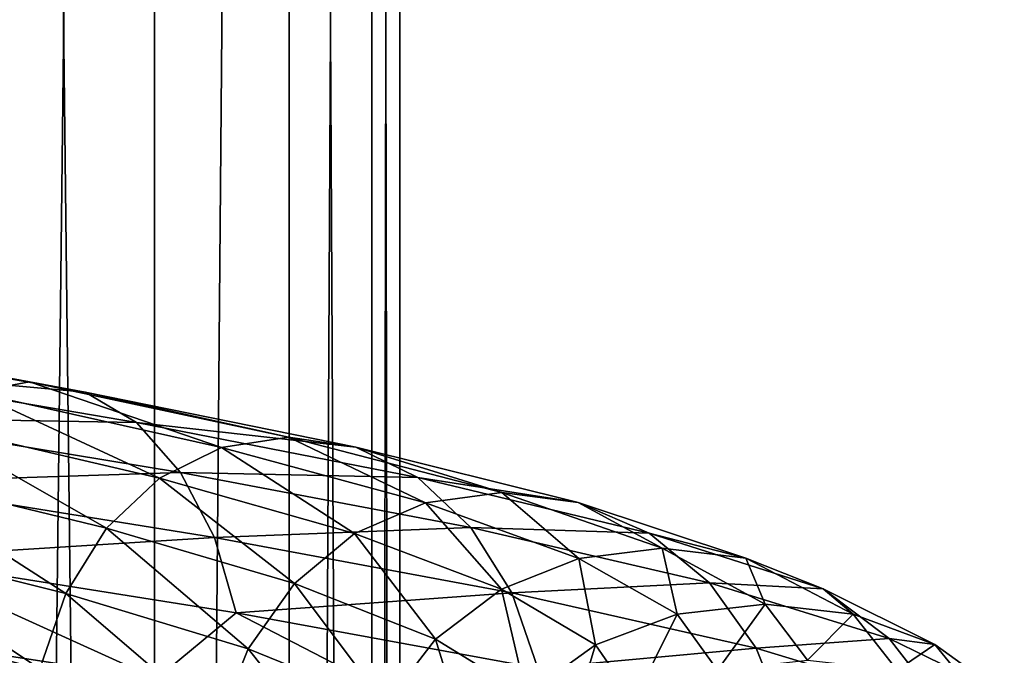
# Model space of a CAD drawing. Header units: metres. Extents: x -109 to 109, y -917 to 389.
# Tile 196 of 256: x 9.98 to 17.8, y -477.47 to -472.42. Entities that reach past the tile are written whole.
import ezdxf

# ---------------------------------------------------------------- set-up
doc = ezdxf.new("R2010")
doc.units = ezdxf.units.M
doc.layers.add('solid_24503124_XXX_01_SW0001_01', color=7, linetype='CONTINUOUS')

msp = doc.modelspace()

# ---------------------------------------------------------------- linework, layer by layer
at = {"layer": 'solid_24503124_XXX_01_SW0001_01'}
for points in [[(9.607066, -410, 8.758096), (9.606456, -535, 8.758754), (11.053084, -535, 6.843201)], [(11.052779, -410, -6.843673), (11.053084, -535, -6.843201), (9.606456, -535, -8.758754)], [(11.052779, -410, -6.843673), (9.606456, -535, -8.758754), (9.607141, -410, -8.758013)], [(9.607066, -410, 8.758096), (11.053084, -535, 6.843201), (11.052835, -410, 6.84358)], [(12.122142, -410, -4.696133), (11.053084, -535, -6.843201), (11.052779, -410, -6.843673)], [(11.052835, -410, 6.84358), (11.053084, -535, 6.843201), (12.122123, -410, 4.696183)], [(12.122123, -410, 4.696183), (11.053084, -535, 6.843201), (12.122266, -535, 4.695816)], [(12.122142, -410, -4.696133), (12.122266, -535, -4.695816), (11.053084, -535, -6.843201)], [(12.122123, -410, 4.696183), (12.122266, -535, 4.695816), (12.778495, -535, 2.389471)], [(12.122123, -410, 4.696183), (12.778495, -535, 2.389471), (12.778644, -410, 2.388729)], [(12.778636, -410, -2.388776), (12.122266, -535, -4.695816), (12.122142, -410, -4.696133)], [(12.778636, -410, -2.388776), (12.778495, -535, -2.389471), (12.122266, -535, -4.695816)], [(12.778644, -410, 2.388729), (12.778495, -535, 2.389471), (13, -535)], [(13, -410), (13, -535), (12.778495, -535, -2.389471)], [(12.778636, -410, -2.388776), (13, -410), (12.778495, -535, -2.389471)], [(12.778644, -410, 2.388729), (13, -535), (13, -410)], [(7.692888, -474.861206, -14.308431), (10.058641, -475.298248, -12.758089), (8.031027, -474.941193, -14.937354)], [(9.616676, -475.379852, -12.197514), (10.058641, -475.298248, -12.758089), (7.692888, -474.861206, -14.308431)], [(8.031027, -474.941193, -14.937354), (10.500766, -475.378235, -13.318868), (8.344799, -475.18277, -15.520957)], [(10.058641, -475.298248, -12.758089), (10.500766, -475.378235, -13.318868), (8.031027, -474.941193, -14.937354)], [(8.344799, -475.18277, -15.520957), (10.911031, -475.619812, -13.839236), (8.611738, -475.579254, -16.017452)], [(10.500766, -475.378235, -13.318868), (10.911031, -475.619812, -13.839236), (8.344799, -475.18277, -15.520957)], [(9.616676, -475.379852, -12.197514), (11.585768, -475.818512, -10.344083), (10.058641, -475.298248, -12.758089)], [(10.058641, -475.298248, -12.758089), (12.118228, -475.736908, -10.819479), (10.500766, -475.378235, -13.318868)], [(11.585768, -475.818512, -10.344083), (12.118228, -475.736908, -10.819479), (10.058641, -475.298248, -12.758089)], [(9.206891, -475.623047, -11.677753), (11.092075, -476.061707, -9.903302), (9.616676, -475.379852, -12.197514)], [(11.092075, -476.061707, -9.903302), (11.585768, -475.818512, -10.344083), (9.616676, -475.379852, -12.197514)], [(10.500766, -475.378235, -13.318868), (12.650882, -475.816895, -11.295046), (10.911031, -475.619812, -13.839236)], [(12.118228, -475.736908, -10.819479), (12.650882, -475.816895, -11.295046), (10.500766, -475.378235, -13.318868)], [(8.611738, -475.579254, -16.017452), (11.260061, -476.016296, -14.281936), (8.817541, -476.097015, -16.400236)], [(10.911031, -475.619812, -13.839236), (11.260061, -476.016296, -14.281936), (8.611738, -475.579254, -16.017452)], [(8.858581, -476.020935, -11.235967), (10.672445, -476.459595, -9.528646), (9.206891, -475.623047, -11.677753)], [(10.672445, -476.459595, -9.528646), (11.092075, -476.061707, -9.903302), (9.206891, -475.623047, -11.677753)], [(10.911031, -475.619812, -13.839236), (13.145152, -476.058472, -11.736343), (11.260061, -476.016296, -14.281936)], [(12.650882, -475.816895, -11.295046), (13.145152, -476.058472, -11.736343), (10.911031, -475.619812, -13.839236)], [(11.585768, -475.818512, -10.344083), (13.205026, -476.258759, -8.178092), (12.118228, -475.736908, -10.819479)], [(12.118228, -475.736908, -10.819479), (13.811904, -476.177185, -8.553943), (12.650882, -475.816895, -11.295046)], [(13.205026, -476.258759, -8.178092), (13.811904, -476.177185, -8.553943), (12.118228, -475.736908, -10.819479)], [(11.092075, -476.061707, -9.903302), (12.642333, -476.501953, -7.829608), (11.585768, -475.818512, -10.344083)], [(12.642333, -476.501953, -7.829608), (13.205026, -476.258759, -8.178092), (11.585768, -475.818512, -10.344083)], [(12.650882, -475.816895, -11.295046), (14.419003, -476.257172, -8.929929), (13.145152, -476.058472, -11.736343)], [(13.811904, -476.177185, -8.553943), (14.419003, -476.257172, -8.929929), (12.650882, -475.816895, -11.295046)], [(8.590367, -476.539703, -10.895774), (10.349314, -476.978363, -9.240145), (8.858581, -476.020935, -11.235967)], [(11.260061, -476.016296, -14.281936), (11.529153, -476.534058, -14.623244), (8.817541, -476.097015, -16.400236)], [(10.349314, -476.978363, -9.240145), (10.672445, -476.459595, -9.528646), (8.858581, -476.020935, -11.235967)], [(11.260061, -476.016296, -14.281936), (13.565648, -476.454956, -12.111774), (11.529153, -476.534058, -14.623244)], [(13.145152, -476.058472, -11.736343), (13.565648, -476.454956, -12.111774), (11.260061, -476.016296, -14.281936)], [(8.817541, -476.097015, -16.400236), (11.529153, -476.534058, -14.623244), (8.949963, -476.695618, -16.646536)], [(10.672445, -476.459595, -9.528646), (12.164055, -476.899872, -7.533402), (11.092075, -476.061707, -9.903302)], [(12.164055, -476.899872, -7.533402), (12.642333, -476.501953, -7.829608), (11.092075, -476.061707, -9.903302)], [(13.145152, -476.058472, -11.736343), (14.982353, -476.498749, -9.278821), (13.565648, -476.454956, -12.111774)], [(14.419003, -476.257172, -8.929929), (14.982353, -476.498749, -9.278821), (13.145152, -476.058472, -11.736343)], [(13.205026, -476.258759, -8.178092), (14.422745, -476.700653, -5.763769), (13.811904, -476.177185, -8.553943)], [(13.811904, -476.177185, -8.553943), (15.085588, -476.619049, -6.028662), (14.419003, -476.257172, -8.929929)], [(14.422745, -476.700653, -5.763769), (15.085588, -476.619049, -6.028662), (13.811904, -476.177185, -8.553943)], [(14.419003, -476.257172, -8.929929), (15.748671, -476.699036, -6.29365), (14.982353, -476.498749, -9.278821)], [(15.085588, -476.619049, -6.028662), (15.748671, -476.699036, -6.29365), (14.419003, -476.257172, -8.929929)], [(12.642333, -476.501953, -7.829608), (13.808164, -476.943848, -5.518164), (13.205026, -476.258759, -8.178092)], [(13.808164, -476.943848, -5.518164), (14.422745, -476.700653, -5.763769), (13.205026, -476.258759, -8.178092)], [(10.349314, -476.978363, -9.240145), (11.795762, -477.41864, -7.305312), (10.672445, -476.459595, -9.528646)], [(11.795762, -477.41864, -7.305312), (12.164055, -476.899872, -7.533402), (10.672445, -476.459595, -9.528646)], [(13.565648, -476.454956, -12.111774), (13.889839, -476.972717, -12.40122), (11.529153, -476.534058, -14.623244)], [(13.565648, -476.454956, -12.111774), (15.461619, -476.895233, -9.575639), (13.889839, -476.972717, -12.40122)], [(14.982353, -476.498749, -9.278821), (15.461619, -476.895233, -9.575639), (13.565648, -476.454956, -12.111774)], [(8.418262, -477.138916, -10.67748), (10.141969, -477.577576, -9.055021), (8.590367, -476.539703, -10.895774)], [(10.141969, -477.577576, -9.055021), (10.349314, -476.978363, -9.240145), (8.590367, -476.539703, -10.895774)], [(11.529153, -476.534058, -14.623244), (11.702298, -477.13266, -14.842856), (8.949963, -476.695618, -16.646536)], [(11.529153, -476.534058, -14.623244), (13.889839, -476.972717, -12.40122), (11.702298, -477.13266, -14.842856)], [(12.164055, -476.899872, -7.533402), (13.28578, -477.341736, -5.309403), (12.642333, -476.501953, -7.829608)], [(13.28578, -477.341736, -5.309403), (13.808164, -476.943848, -5.518164), (12.642333, -476.501953, -7.829608)], [(14.982353, -476.498749, -9.278821), (16.363972, -476.940613, -6.539543), (15.461619, -476.895233, -9.575639)], [(15.748671, -476.699036, -6.29365), (16.363972, -476.940613, -6.539543), (14.982353, -476.498749, -9.278821)], [(14.422745, -476.700653, -5.763769), (15.204111, -477.144104, -3.174677), (15.085588, -476.619049, -6.028662)], [(15.085588, -476.619049, -6.028662), (15.902864, -477.0625, -3.32058), (15.748671, -476.699036, -6.29365)], [(15.204111, -477.144104, -3.174677), (15.902864, -477.0625, -3.32058), (15.085588, -476.619049, -6.028662)], [(8.949963, -476.695618, -16.646536), (11.068336, -477.656097, -15.442875), (8.248696, -477.223419, -17.114742)], [(8.949963, -476.695618, -16.646536), (11.702298, -477.13266, -14.842856), (11.068336, -477.656097, -15.442875)], [(13.808164, -476.943848, -5.518164), (14.556234, -477.387299, -3.039398), (14.422745, -476.700653, -5.763769)], [(14.556234, -477.387299, -3.039398), (15.204111, -477.144104, -3.174677), (14.422745, -476.700653, -5.763769)], [(15.748671, -476.699036, -6.29365), (16.601871, -477.142487, -3.466535), (16.363972, -476.940613, -6.539543)], [(15.902864, -477.0625, -3.32058), (16.601871, -477.142487, -3.466535), (15.748671, -476.699036, -6.29365)], [(11.795762, -477.41864, -7.305312), (12.883524, -477.860504, -5.14865), (12.164055, -476.899872, -7.533402)], [(12.883524, -477.860504, -5.14865), (13.28578, -477.341736, -5.309403), (12.164055, -476.899872, -7.533402)], [(13.28578, -477.341736, -5.309403), (14.00555, -477.785217, -2.924413), (13.808164, -476.943848, -5.518164)], [(14.00555, -477.785217, -2.924413), (14.556234, -477.387299, -3.039398), (13.808164, -476.943848, -5.518164)], [(15.461619, -476.895233, -9.575639), (15.83112, -477.412994, -9.804477), (13.889839, -476.972717, -12.40122)], [(15.461619, -476.895233, -9.575639), (16.887434, -477.337097, -6.748734), (15.83112, -477.412994, -9.804477)], [(16.363972, -476.940613, -6.539543), (16.887434, -477.337097, -6.748734), (15.461619, -476.895233, -9.575639)], [(16.363972, -476.940613, -6.539543), (17.250505, -477.384064, -3.601972), (16.887434, -477.337097, -6.748734)], [(16.601871, -477.142487, -3.466535), (17.250505, -477.384064, -3.601972), (16.363972, -476.940613, -6.539543)], [(10.141969, -477.577576, -9.055021), (11.559437, -478.017822, -7.158952), (10.349314, -476.978363, -9.240145)], [(11.559437, -478.017822, -7.158952), (11.795762, -477.41864, -7.305312), (10.349314, -476.978363, -9.240145)], [(13.889839, -476.972717, -12.40122), (14.098437, -477.57132, -12.587462), (11.702298, -477.13266, -14.842856)], [(13.889839, -476.972717, -12.40122), (15.83112, -477.412994, -9.804477), (14.098437, -477.57132, -12.587462)], [(15.204111, -477.144104, -3.174677), (15.524397, -477.589172, -0.489721), (15.902864, -477.0625, -3.32058)], [(15.524397, -477.589172, -0.489721), (16.237869, -477.507599, -0.512227), (15.902864, -477.0625, -3.32058)], [(15.902864, -477.0625, -3.32058), (16.237869, -477.507599, -0.512227), (16.601871, -477.142487, -3.466535)], [(8.418262, -477.138916, -10.67748), (9.174234, -477.971039, -9.903266), (10.061626, -478.207397, -8.999512)], [(8.418262, -477.138916, -10.67748), (10.061626, -478.207397, -8.999512), (10.141969, -477.577576, -9.055021)], [(11.702298, -477.13266, -14.842856), (13.550001, -478.088959, -13.3178), (11.068336, -477.656097, -15.442875)], [(11.702298, -477.13266, -14.842856), (14.098437, -477.57132, -12.587462), (13.550001, -478.088959, -13.3178)], [(14.556234, -477.387299, -3.039398), (14.862872, -477.832367, -0.468853), (15.204111, -477.144104, -3.174677)], [(14.862872, -477.832367, -0.468853), (15.524397, -477.589172, -0.489721), (15.204111, -477.144104, -3.174677)], [(16.237869, -477.507599, -0.512227), (16.951601, -477.587585, -0.534742), (16.601871, -477.142487, -3.466535)], [(16.601871, -477.142487, -3.466535), (16.951601, -477.587585, -0.534742), (17.250505, -477.384064, -3.601972)], [(8.248696, -477.223419, -17.114742), (11.068336, -477.656097, -15.442875), (8.950874, -477.966064, -16.64823)], [(12.883524, -477.860504, -5.14865), (13.581502, -478.303986, -2.83587), (13.28578, -477.341736, -5.309403)], [(13.581502, -478.303986, -2.83587), (14.00555, -477.785217, -2.924413), (13.28578, -477.341736, -5.309403)], [(16.887434, -477.337097, -6.748734), (17.29101, -477.854858, -6.910015), (15.83112, -477.412994, -9.804477)], [(16.887434, -477.337097, -6.748734), (17.802328, -477.780579, -3.717195), (17.29101, -477.854858, -6.910015)], [(17.250505, -477.384064, -3.601972), (17.802328, -477.780579, -3.717195), (16.887434, -477.337097, -6.748734)], [(11.559437, -478.017822, -7.158952), (12.625406, -478.459717, -5.045498), (11.795762, -477.41864, -7.305312)], [(12.625406, -478.459717, -5.045498), (12.883524, -477.860504, -5.14865), (11.795762, -477.41864, -7.305312)], [(14.00555, -477.785217, -2.924413), (14.300588, -478.230286, -0.451115), (14.556234, -477.387299, -3.039398)], [(15.83112, -477.412994, -9.804477), (16.068872, -478.011597, -9.95172), (14.098437, -477.57132, -12.587462)], [(14.300588, -478.230286, -0.451115), (14.862872, -477.832367, -0.468853), (14.556234, -477.387299, -3.039398)], [(15.83112, -477.412994, -9.804477), (17.29101, -477.854858, -6.910015), (16.068872, -478.011597, -9.95172)], [(16.951601, -477.587585, -0.534742), (17.613901, -477.829163, -0.555635), (17.250505, -477.384064, -3.601972)], [(17.250505, -477.384064, -3.601972), (17.613901, -477.829163, -0.555635), (17.802328, -477.780579, -3.717195)]]:
    msp.add_3dface(points, dxfattribs=at)

doc.saveas('drawing.dxf')
